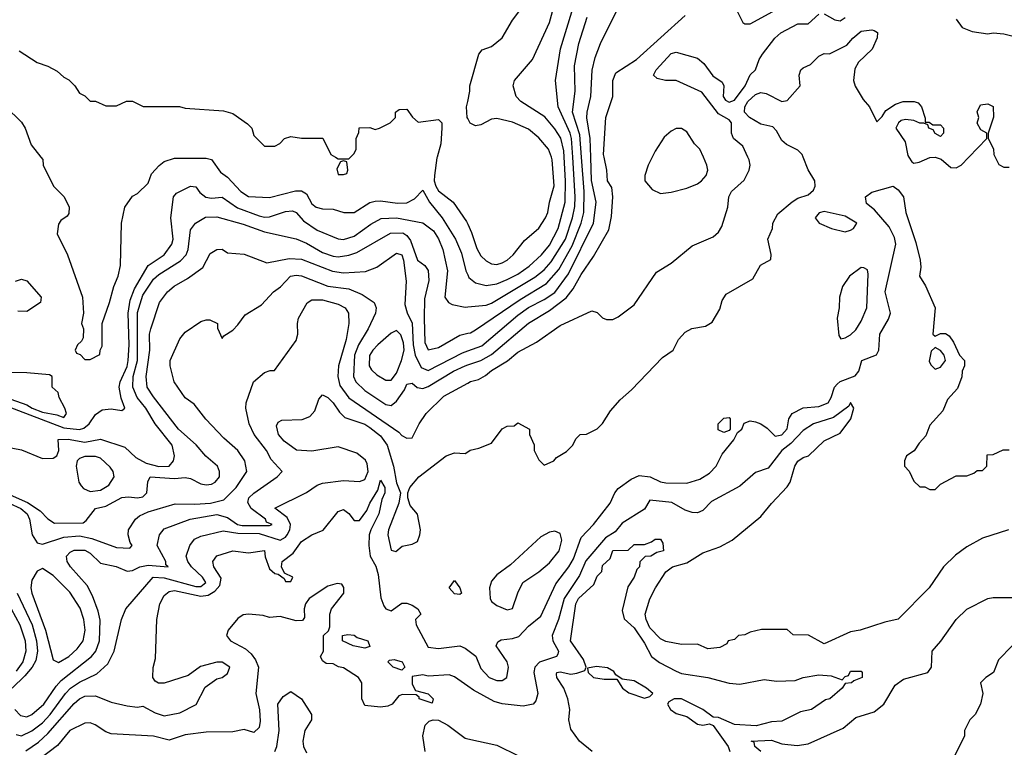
# Model space of a CAD drawing. Header units: inches. Extents: x 1793389 to 1900389, y 320802 to 470796.
# Tile 204 of 256: x 1828303 to 1832032, y 387766 to 390520. Entities that reach past the tile are written whole.
import ezdxf

# ---------------------------------------------------------------- set-up
doc = ezdxf.new("R2010")
doc.units = ezdxf.units.IN
doc.header["$MEASUREMENT"] = 0
for name, color, linetype in [('B8328', 7, 'Continuous'), ('B8329', 7, 'Continuous'), ('B8338', 7, 'Continuous'), ('B8339', 7, 'Continuous')]:
    doc.layers.add(name, color=color, linetype=linetype)

msp = doc.modelspace()

# ---------------------------------------------------------------- linework, layer by layer
at = {"layer": 'B8328', "color": 2}
for points, elevation in [([(1828383.6, 390000), (1828390.9, 389990.9), (1828392, 389970), (1828431.3, 389890), (1828471.3, 389850), (1828491.3, 389810), (1828490, 389786), (1828483.6, 389776.4), (1828459.6, 389760.4), (1828450, 389746), (1828444.7, 389710), (1828484, 389630), (1828541, 389470), (1828544.7, 389410), (1828538, 389370), (1828544.7, 389350), (1828543.6, 389316.4), (1828536.9, 389303.1), (1828522, 389290), (1828514, 389270), (1828518, 389258), (1828532.7, 389252.7), (1828550, 389234), (1828570, 389234), (1828607.3, 389252.7), (1828608, 389270), (1828615.3, 389284.7), (1828615.3, 389370), (1828644, 389450), (1828659.3, 389510), (1828676, 389550), (1828685.2, 389590), (1828689, 389750), (1828702, 389810), (1828730, 389852), (1828750, 389862), (1828790, 389902), (1828803.2, 389936.8), (1828831.9, 389968.1), (1828850, 389982.8), (1828890, 389996), (1829010, 389996), (1829030, 389991), (1829063.5, 389943.5), (1829090, 389924.7), (1829140.7, 389870), (1829170, 389850.8), (1829250, 389846.8), (1829347.7, 389872.3), (1829370, 389872.7), (1829390, 389860.5), (1829410, 389822.8), (1829426, 389810), (1829450, 389803.8), (1829490, 389802.4), (1829530.4, 389790.4), (1829570, 389790.5), (1829630, 389828), (1829650, 389833), (1829670, 389834.4), (1829734.3, 389825.7), (1829770, 389827), (1829798.4, 389841.6), (1829830, 389874.8), (1829855.3, 389830), (1829903.7, 389770), (1829954, 389690), (1829976.7, 389636.7), (1829992.4, 389570), (1830000, 389554.1)], 262), ([(1829499.5, 390000), (1829510, 389994), (1829550, 389994), (1829556, 390000)], 266), ([(1829884.1, 390000), (1829883.1, 389996.9), (1829874, 389930), (1829872.9, 389910), (1829879.6, 389890), (1829890, 389872.7), (1829945.5, 389830), (1829995.8, 389755.8), (1830000, 389746.7)], 266), ([(1828083.2, 389123.2), (1828470, 388976.1), (1828530, 388969.2), (1828545.9, 388974.1), (1828566.6, 388990), (1828590, 389026), (1828616, 389044), (1828650, 389047.3), (1828690, 389041), (1828702, 389050), (1828687.3, 389087.3), (1828680.5, 389130), (1828684, 389150), (1828710, 389208), (1828714.6, 389230), (1828718.5, 389290), (1828714.4, 389410), (1828722, 389458), (1828738, 389502), (1828789.8, 389590.2), (1828850, 389630.5), (1828879.5, 389670), (1828884.5, 389690), (1828876.3, 389770), (1828885.6, 389850), (1828896.9, 389863.1), (1828950, 389890.4), (1828970, 389887.3), (1828985.5, 389865.5), (1829008.2, 389848.2), (1829030, 389844.9), (1829070, 389848.5), (1829128.5, 389808.5), (1829210, 389777.3), (1829230, 389772.6), (1829250, 389774), (1829310, 389794.3), (1829336.2, 389796.2), (1829350, 389790.5), (1829378.3, 389758.3), (1829430, 389723.8), (1829510, 389690.4), (1829530, 389688.5), (1829570, 389701.3), (1829633.6, 389746.4), (1829672.6, 389767.4), (1829730, 389770.2), (1829830, 389750.7), (1829870, 389720.5), (1829890, 389690.6), (1829905.7, 389650), (1829923.7, 389570), (1829913.4, 389470), (1829926.8, 389450), (1829941.7, 389441.7), (1829990, 389432.4), (1830000, 389433.4)], 258), ([(1828170, 388919), (1828310, 388892.2), (1828390, 388858.9), (1828430, 388861.1), (1828444.5, 388870), (1828451.8, 388890), (1828449.3, 388930.7), (1828487, 388933), (1828550, 388921.3), (1828610, 388932.7), (1828701.8, 388901.8), (1828743.4, 388863.4), (1828782.3, 388842.3), (1828830, 388829.3), (1828869.7, 388830.3), (1828885.6, 388850), (1828889.6, 388870), (1828881.3, 388910), (1828816.9, 388990), (1828781, 389050), (1828748.3, 389090), (1828732.1, 389130), (1828732.7, 389170), (1828749, 389230), (1828750, 389412), (1828770, 389477.1), (1828810, 389538.4), (1828830, 389555.8), (1828912.1, 389607.9), (1828933.6, 389630), (1828942, 389650), (1828950, 389724.7), (1828969.2, 389750), (1829007.6, 389772.4), (1829050, 389774.4), (1829150, 389746.4), (1829230, 389717.6), (1829350, 389690.4), (1829390, 389674), (1829450, 389638.7), (1829490, 389624.6), (1829510, 389623.1), (1829550, 389628.8), (1829580.6, 389639.4), (1829707.5, 389712.5), (1829753.9, 389713.9), (1829770, 389703.1), (1829783.8, 389683.8), (1829810.5, 389610.5), (1829838, 389590), (1829850.4, 389570.4), (1829852.7, 389532.7), (1829836.9, 389463.1), (1829834.9, 389390), (1829838.3, 389298.3), (1829850, 389270.7), (1829890, 389279.3), (1829970, 389326.4), (1830000, 389333.2)], 254), ([(1828042, 388822), (1828333.1, 388693.1), (1828381.2, 388661.2), (1828410, 388630.6), (1828435.2, 388615.2), (1828544, 388616), (1828555.5, 388624.5), (1828590, 388670.7), (1828630, 388679.1), (1828690, 388712.2), (1828714.9, 388714.9), (1828750, 388710.7), (1828770, 388714.8), (1828785.2, 388730), (1828789.1, 388770.9), (1828798, 388790), (1828890, 388783.6), (1828930, 388787.2), (1828950, 388784.2), (1828990, 388763.1), (1829010, 388759.6), (1829030, 388762.6), (1829043.7, 388770), (1829059.5, 388790), (1829059.5, 388810), (1829052.3, 388830), (1829007.9, 388867.9), (1828971.2, 388911.2), (1828904.5, 388970), (1828810, 389092.7), (1828786.3, 389130), (1828783, 389170), (1828796.3, 389270), (1828795.6, 389330), (1828799.6, 389350), (1828832.7, 389450), (1828862.7, 389490), (1828888.2, 389511.8), (1828939.4, 389540.6), (1828997.2, 389582.8), (1829024.8, 389635.2), (1829050, 389650.8), (1829070, 389651), (1829090, 389638), (1829153.2, 389633.2), (1829239.8, 389599.8), (1829324.2, 389615.8), (1829370, 389613.7), (1829487.9, 389567.9), (1829530, 389561.7), (1829612.9, 389567.1), (1829656.3, 389583.7), (1829730, 389636.3), (1829750, 389630.6), (1829757.4, 389610), (1829766.5, 389530), (1829762, 389442), (1829770.5, 389410.5), (1829790, 389372), (1829793.6, 389290), (1829801.3, 389250), (1829824.3, 389204.3), (1829850, 389192.9), (1829980.3, 389259.7), (1830000, 389266.7)], 250), ([(1828264, 388690), (1828308, 388670), (1828331.8, 388650), (1828340.3, 388630), (1828350.3, 388570.3), (1828370, 388540.7), (1828390, 388535.5), (1828470, 388561.5), (1828530, 388567.2), (1828576.7, 388556.7), (1828670, 388523.1), (1828720.4, 388519.6), (1828729, 388530), (1828721.6, 388541.6), (1828714.5, 388570), (1828716, 388590), (1828742, 388630), (1828757.3, 388642.8), (1828790, 388657.8), (1828891.7, 388688.3), (1828966.1, 388686.1), (1829026, 388690), (1829076.9, 388703.1), (1829123.6, 388750), (1829163.7, 388810), (1829156.2, 388850), (1829130, 388889.3), (1829076.1, 388936.1), (1829008.3, 389008.3), (1828964.5, 389064.5), (1828930, 389088.7), (1828889, 389150), (1828873.2, 389210), (1828873.2, 389230), (1828910, 389312), (1828930, 389338), (1828990, 389378), (1829010, 389384.7), (1829023.6, 389383.6), (1829052, 389370), (1829052.7, 389352.7), (1829070, 389314), (1829076.4, 389323.6), (1829110, 389344.7), (1829130, 389364.7), (1829157.2, 389402.8), (1829218.6, 389441.4), (1829264, 389490), (1829291.5, 389508.5), (1829329.4, 389550), (1829350, 389553.7), (1829370, 389550.3), (1829470, 389511.7), (1829550, 389502), (1829600.4, 389480.4), (1829646, 389450), (1829654, 389430), (1829650.6, 389410), (1829623.1, 389350), (1829586.5, 389290), (1829571.7, 389250), (1829567.2, 389170), (1829576.4, 389150), (1829610, 389116.4), (1829690, 389064.4), (1829710, 389060.5), (1829730, 389076.3), (1829760.4, 389119.6), (1829770, 389141), (1829790, 389144), (1829808.7, 389128.7), (1829830, 389124.4), (1829850, 389132), (1829946.6, 389190), (1829990, 389210.3), (1830000, 389213.6)], 246), ([(1828288, 389530), (1828310, 389538), (1828330, 389532), (1828384.7, 389470), (1828382, 389450), (1828330, 389415.3), (1828296.4, 389416.4)], 258), ([(1828284.9, 387910), (1828306.6, 387886.6), (1828330, 387882.4), (1828350, 387890.4), (1828394.3, 387930), (1828441.7, 387998.3), (1828461, 388019), (1828575.6, 388110), (1828591.3, 388130), (1828605.4, 388170), (1828608.2, 388248.2), (1828601.1, 388281.1), (1828579.7, 388339.7), (1828558.7, 388378.7), (1828496, 388450), (1828483.7, 388470), (1828481.2, 388490), (1828494.8, 388505.2), (1828510, 388512.4), (1828550, 388512.4), (1828570, 388500.7), (1828610, 388462.8), (1828669.3, 388450.7), (1828710, 388433.4), (1828730, 388435.5), (1828759, 388450), (1828790, 388455.8), (1828866, 388450), (1828856.4, 388456.4), (1828857, 388470), (1828823.7, 388530), (1828833.2, 388570), (1828850, 388593.4), (1828948.7, 388630), (1829050, 388647.9), (1829090, 388636.5), (1829128.5, 388610), (1829146.2, 388606.2), (1829250, 388606), (1829259, 388610), (1829238, 388618), (1829234, 388630), (1829179.6, 388670), (1829167.1, 388692.9), (1829171.6, 388710), (1829190, 388728.4), (1829278, 388790), (1829298, 388810), (1829256.2, 388856.2), (1829238, 388890), (1829192, 388950), (1829172.7, 388990), (1829159.3, 389050), (1829161.2, 389070), (1829189, 389150), (1829230, 389184.7), (1829252, 389192), (1829268, 389192), (1829350, 389306), (1829357.2, 389330), (1829355.1, 389370), (1829359.5, 389390), (1829391.5, 389448.5), (1829410, 389459.3), (1829450, 389459.5), (1829510, 389443.8), (1829536.3, 389430), (1829548, 389410), (1829550.4, 389370), (1829539.5, 389310), (1829510.3, 389210), (1829508.5, 389170), (1829516.3, 389136.3), (1829550, 389088.5), (1829739.5, 388959.5), (1829750, 388946), (1829770, 388936), (1829790, 388938), (1829816, 388990), (1829842.7, 389030), (1829910, 389095.5), (1830000, 389144.9)], 242), ([(1828290, 387814.4), (1828310, 387810.4), (1828350, 387828.9), (1828390, 387859.5), (1828419.1, 387890), (1828476.9, 387970), (1828496.3, 387990), (1828530, 388013.4), (1828596, 388044), (1828637.3, 388082.8), (1828661.6, 388130), (1828689.5, 388250.5), (1828705.2, 388290), (1828809.4, 388410), (1828850, 388408.1), (1828970, 388374.7), (1828990, 388374.9), (1829007.8, 388390), (1828995.1, 388410), (1828954.3, 388450), (1828939.6, 388470), (1828934, 388490), (1828947.3, 388530), (1828966, 388554), (1828990, 388566), (1829074, 388586), (1829130, 388576.6), (1829210, 388576.1), (1829290, 388550.2), (1829310, 388561.1), (1829316.8, 388570), (1829326.4, 388590), (1829328.5, 388610), (1829316.3, 388636.3), (1829270, 388671), (1829389.6, 388730.4), (1829430, 388758), (1829450, 388765.5), (1829530, 388775.8), (1829590, 388772.4), (1829610, 388780.5), (1829623, 388810), (1829619.7, 388839.7), (1829613.5, 388853.5), (1829580.1, 388880.1), (1829510, 388903.1), (1829410, 388886.6), (1829351.4, 388891.4), (1829304.4, 388924.4), (1829282.9, 388950), (1829276.5, 388983.5), (1829282.5, 388997.5), (1829296, 389004), (1829372.9, 389007.1), (1829402, 389018), (1829420.5, 389039.5), (1829435.9, 389084.1), (1829450, 389100.7), (1829470, 389090.5), (1829490, 389070.5), (1829514.7, 389034.7), (1829535.1, 389015.1), (1829610, 388988.8), (1829630, 388976.5), (1829670, 388944.9), (1829694.6, 388910), (1829718.6, 388830), (1829730, 388766.8), (1829745.5, 388730), (1829738.8, 388690), (1829700.4, 388590), (1829698, 388570), (1829710, 388512), (1829727.9, 388507.9), (1829752, 388528), (1829790, 388534.8), (1829810, 388544.7), (1829819.3, 388570), (1829820.9, 388590), (1829809.3, 388649.3), (1829782, 388682), (1829773.2, 388710), (1829772.7, 388730), (1829781.2, 388750), (1829815.3, 388790), (1829918, 388870), (1829950, 388881), (1829990, 388878), (1830000, 388884.6)], 238), ([(1828326.5, 387753.5), (1828374.1, 387785.9), (1828410, 387818.7), (1828510, 387932.7), (1828530, 387950.4), (1828550, 387960.4), (1828590, 387961.6), (1828650, 387937.3), (1828710, 387922.8), (1828750, 387918), (1828770, 387922), (1828816.8, 387896.8), (1828850, 387885.5), (1828910, 387897.3), (1828971.9, 387928.1), (1829005.6, 387994.4), (1829050, 388026), (1829070, 388031), (1829090, 388046), (1829099, 388070), (1829070, 388089), (1829050, 388089.2), (1828987.7, 388072.3), (1828942, 388038), (1828850, 388008.7), (1828828.7, 388008.7), (1828816.4, 388016.4), (1828808, 388030), (1828808.4, 388068.4), (1828817.2, 388102.8), (1828822.7, 388250), (1828834.5, 388310), (1828850, 388340.7), (1828870, 388356.4), (1828890, 388359.6), (1828990, 388338.8), (1829017.3, 388342.7), (1829042.8, 388357.2), (1829061.4, 388378.6), (1829066, 388406), (1829038, 388450), (1829035.1, 388470), (1829050, 388490.5), (1829110, 388510.5), (1829170, 388502.8), (1829230, 388511.3), (1829232.7, 388487.3), (1829250, 388442), (1829270, 388424.7), (1829282, 388422), (1829305.4, 388405.4), (1829310, 388394), (1829330, 388394), (1829338, 388410), (1829306, 388426), (1829295.3, 388450), (1829298, 388470), (1829338.9, 388501.1), (1829370, 388544.7), (1829409.3, 388570.7), (1829452.3, 388587.7), (1829510, 388658.8), (1829530, 388666), (1829550, 388651.3), (1829570, 388624.7), (1829590, 388624.7), (1829617.5, 388662.5), (1829629.2, 388690), (1829660.2, 388739.8), (1829670, 388778), (1829686, 388750), (1829686, 388730), (1829675.2, 388704.8), (1829664, 388650), (1829632.7, 388590), (1829627.3, 388570), (1829626, 388530), (1829630.7, 388490), (1829651.9, 388451.9), (1829660.7, 388420.7), (1829671.6, 388331.6), (1829682, 388302), (1829690, 388291), (1829710, 388282.8), (1829750, 388312.4), (1829770, 388312.2), (1829790, 388304), (1829811, 388290), (1829822, 388270), (1829802, 388250), (1829804.7, 388230), (1829850, 388146), (1829890, 388141), (1829970, 388150.6), (1829990, 388142), (1830000, 388134.4)], 234), ([(1830000, 387998.3), (1829950, 388033.4), (1829930, 388040.7), (1829850, 388036), (1829830, 388041), (1829790, 388034), (1829790, 388006), (1829802, 387982), (1829850, 387968.7), (1829868.7, 387950), (1829866, 387934), (1829816, 387950), (1829816, 387956), (1829805.4, 387965.4), (1829753.2, 387966.8), (1829739, 387961), (1829714, 387930), (1829697.6, 387922.4), (1829670, 387918), (1829610, 387924.7), (1829598.8, 387950), (1829598.8, 388010), (1829586.8, 388030), (1829530, 388067.3), (1829510.9, 388070.9), (1829490, 388082), (1829463.6, 388083.6), (1829450, 388094), (1829442, 388110), (1829454, 388130), (1829454, 388190), (1829472.7, 388207.3), (1829478, 388222), (1829477.3, 388270), (1829484, 388290), (1829530.6, 388350), (1829531.1, 388371.1), (1829523.6, 388383.6), (1829506, 388386), (1829470, 388376.3), (1829399.3, 388330), (1829386, 388310), (1829381.2, 388290), (1829382, 388258), (1829374, 388246), (1829350, 388244.7), (1829290, 388261), (1829250, 388258), (1829225.4, 388265.4), (1829170, 388270.8), (1829150, 388267.3), (1829130, 388254), (1829092.3, 388210), (1829087, 388190), (1829102, 388170), (1829158.9, 388138.9), (1829180.1, 388120.1), (1829197, 388097), (1829207.8, 388070), (1829198, 387970), (1829211.8, 387908.2), (1829214.2, 387865.8), (1829210, 387842), (1829190, 387822), (1829153.4, 387833.4), (1829110, 387825.5), (1829010, 387823.8), (1828930, 387814), (1828870, 387793), (1828810, 387808.7), (1828650, 387817.3), (1828630, 387824.9), (1828588.7, 387851.3), (1828570, 387858.8), (1828550, 387857.3), (1828492.7, 387830), (1828446.9, 387773.1), (1828378.2, 387721.8)], 230), ([(1828294.3, 388350), (1828350.2, 388230), (1828366.9, 388170), (1828371.3, 388130), (1828364.5, 388095.5), (1828350.3, 388070), (1828323.2, 388036.8), (1828274.6, 387990)], 242), ([(1828271.7, 388290), (1828304, 388230), (1828323.6, 388170), (1828326.9, 388130), (1828315.8, 388090), (1828290, 388054.5)], 238), ([(1829270, 387751), (1829277.6, 387770), (1829285.7, 387830), (1829280.9, 387930), (1829301.5, 387958.5), (1829330, 387978), (1829370.3, 387950.3), (1829408, 387890), (1829408.2, 387870), (1829383.1, 387830), (1829375.6, 387790), (1829378.3, 387770), (1829390, 387745.5)], 226), ([(1829838.4, 387750), (1829829.6, 387810.4), (1829839.3, 387850), (1829854, 387866), (1829869.7, 387870.3), (1829890, 387868.8), (1829924.4, 387850), (1829990, 387801.3), (1830000, 387799)], 226)]:
    msp.add_lwpolyline(points, dxfattribs=dict(at, elevation=elevation))
for points, elevation in [([(1829530, 389986), (1829518, 389982), (1829504.7, 389955.3), (1829510, 389934), (1829530, 389934), (1829542, 389938), (1829546, 389950), (1829542, 389982)], 266), ([(1829730, 389344), (1829710, 389333.2), (1829659.1, 389290), (1829640.5, 389270), (1829628.6, 389248.6), (1829627, 389210), (1829635.6, 389195.6), (1829656.1, 389176.1), (1829690, 389156.3), (1829710, 389155.5), (1829730, 389182), (1829749.8, 389230), (1829759.7, 389270), (1829756.9, 389296.9), (1829746.8, 389326.8)], 250), ([(1828190, 389186), (1828142, 389170), (1828147.1, 389167.1), (1828150.6, 389150), (1828170, 389129.1), (1828241, 389101), (1828270, 389084.1), (1828330, 389062.8), (1828350.4, 389050), (1828390, 389035.2), (1828444.5, 389024.5), (1828470, 389014.8), (1828480.9, 389030), (1828474.5, 389050), (1828453.2, 389090), (1828448.9, 389108.9), (1828426, 389130), (1828426, 389170), (1828416.4, 389176.4), (1828330, 389184)], 262), ([(1828590, 388867.6), (1828550, 388867.6), (1828530, 388859.5), (1828521.6, 388850), (1828517, 388830), (1828527.4, 388770), (1828536, 388756), (1828545.6, 388745.6), (1828570, 388734.7), (1828610, 388739.6), (1828640.9, 388759.1), (1828661.6, 388790), (1828656.9, 388810), (1828646.5, 388826.5), (1828610, 388860.7)], 254), ([(1828390, 388442.7), (1828370, 388433.2), (1828350, 388399), (1828345.7, 388370), (1828348.8, 388350), (1828401.5, 388210), (1828430, 388098), (1828450, 388088), (1828490, 388110.4), (1828520.6, 388139.4), (1828544.2, 388170), (1828551.2, 388210), (1828546.9, 388250), (1828532.7, 388292.7), (1828493.6, 388353.6), (1828430, 388416.2)], 246), ([(1829970, 388345.2), (1829950, 388347.3), (1829929.6, 388370), (1829950, 388398), (1829970.5, 388370), (1829976, 388350)], 234), ([(1829610, 388142), (1829566, 388150), (1829526, 388170), (1829526, 388190), (1829546.6, 388193.4), (1829569.5, 388190.5), (1829581.4, 388181.4), (1829622, 388170), (1829630, 388148)], 230), ([(1829750, 388058), (1829718, 388070), (1829698, 388090), (1829704, 388096), (1829721.2, 388098.8), (1829751.3, 388090), (1829762, 388070)], 230)]:
    msp.add_lwpolyline(points, close=True, dxfattribs=dict(at, elevation=elevation))
at = {"layer": 'B8329', "color": 2}
for points, elevation in [([(1828302, 390402), (1828370, 390358), (1828410, 390344.7), (1828445.4, 390325.4), (1828470, 390302), (1828490, 390292), (1828512, 390270), (1828530, 390242), (1828550, 390232), (1828570, 390212), (1828590, 390212), (1828630, 390194), (1828670, 390194), (1828708.4, 390211.6), (1828730, 390212), (1828771.6, 390191.6), (1828908.4, 390191.6), (1828930, 390184.7), (1829075.3, 390175.3), (1829110, 390164.7), (1829166.4, 390126.4), (1829182, 390110), (1829190, 390082), (1829230, 390042), (1829270, 390042), (1829288.4, 390051.6), (1829306, 390070), (1829330, 390078), (1829370, 390072), (1829452, 390072), (1829482, 390010), (1829499.5, 390000)], 266), ([(1828250, 390192), (1828310, 390132), (1828324.7, 390110), (1828346.4, 390046.4), (1828383.6, 390000)], 262), ([(1829556, 390000), (1829570, 390014), (1829578, 390030), (1829578, 390070), (1829587.3, 390092.7), (1829588.9, 390111.1), (1829630, 390112), (1829650, 390104.7), (1829666, 390110), (1829706, 390130), (1829726, 390150), (1829726, 390170), (1829740.4, 390179.6), (1829770, 390182), (1829791.6, 390151.6), (1829812.7, 390132.7), (1829890, 390142), (1829902, 390130), (1829902, 390110), (1829898.8, 390050), (1829884.1, 390000)], 266), ([(1830000, 390146.1), (1829998, 390150), (1829995.3, 390190), (1830000, 390211)], 266)]:
    msp.add_lwpolyline(points, dxfattribs=dict(at, elevation=elevation))
at = {"layer": 'B8338', "color": 2}
for points, elevation in [([(1830000, 389266.7), (1830054.1, 389285.9), (1830190, 389401.7), (1830230, 389430.3), (1830290, 389460.9), (1830330, 389487.4), (1830381.2, 389558.8), (1830476.4, 389750), (1830486, 389830), (1830468.9, 389911.1), (1830465.9, 390000)], 250), ([(1830000, 389433.4), (1830070, 389440.3), (1830090, 389447.2), (1830254.5, 389545.4), (1830290, 389573.4), (1830316.2, 389603.8), (1830369.8, 389690), (1830397.4, 389770), (1830406.3, 389813.7), (1830407.2, 389850), (1830397.6, 390000)], 258), ([(1830000, 388884.6), (1830009.3, 388890.7), (1830042, 388898), (1830090, 388918), (1830130, 388971.3), (1830150, 388982), (1830176.4, 388983.6), (1830190, 388994), (1830234, 388970), (1830234, 388950), (1830251.6, 388911.6), (1830252, 388890), (1830270, 388854), (1830290, 388834), (1830326, 388850), (1830336.4, 388863.6), (1830374.6, 388885.4), (1830398, 388910), (1830410, 388934), (1830426, 388950), (1830450, 388952), (1830490, 388972), (1830510, 388992), (1830540.2, 389039.8), (1830578, 389082), (1830620.2, 389119.8), (1830738, 389242), (1830778, 389270), (1830798, 389310), (1830823.1, 389336.9), (1830848.9, 389351.1), (1830900.2, 389359.8), (1830925.2, 389374.8), (1830955.1, 389424.9), (1830963.2, 389456.8), (1830978.6, 389481.4), (1831080.4, 389539.6), (1831109.3, 389590.7), (1831148, 389612), (1831148.7, 389631.3), (1831137.2, 389690), (1831154, 389730), (1831155.3, 389750), (1831174.6, 389785.4), (1831229.1, 389830.9), (1831250, 389844.7), (1831290, 389857.3), (1831310, 389874.8), (1831316.3, 389890), (1831314, 389910), (1831290, 389952.3), (1831270.4, 390000)], 238), ([(1830000, 389746.7), (1830014.7, 389714.7), (1830034.2, 389654.2), (1830050, 389626.8), (1830070, 389607.3), (1830090, 389596.3), (1830110, 389593.4), (1830130, 389600.5), (1830150, 389610.6), (1830172.7, 389630), (1830215.5, 389684.5), (1830270, 389731.3), (1830294.5, 389770), (1830303.7, 389790), (1830309.4, 389830), (1830328.1, 389891.9), (1830320.5, 389990), (1830316.9, 390000)], 266), ([(1830000, 389213.6), (1830050, 389230.3), (1830090, 389253.1), (1830230, 389371.8), (1830310, 389418.9), (1830372.5, 389467.5), (1830399.1, 389500.9), (1830430, 389556.3), (1830476.6, 389623.4), (1830534.7, 389725.3), (1830544.4, 389775.6), (1830549.6, 389850), (1830545.6, 389885.6), (1830529.4, 389910), (1830527.3, 389950), (1830516.6, 390000)], 246), ([(1830000, 389333.2), (1830010, 389335.5), (1830030, 389346), (1830198.5, 389461.5), (1830298.3, 389521.7), (1830344.7, 389575.3), (1830395.9, 389664.1), (1830429.8, 389750), (1830440.3, 389790), (1830440.7, 389870), (1830430.7, 390000)], 254), ([(1830000, 389554.1), (1830004.6, 389544.6), (1830030, 389524.4), (1830070, 389514), (1830110, 389520.3), (1830150, 389537.4), (1830190, 389557.4), (1830232.4, 389587.6), (1830279.7, 389630), (1830310, 389667), (1830342.7, 389730), (1830368.6, 389830), (1830370.7, 389910), (1830365.6, 390000)], 262), ([(1830000, 389144.9), (1830010, 389150.4), (1830041, 389159), (1830067.1, 389172.9), (1830090, 389192), (1830151.1, 389228.9), (1830190, 389261.6), (1830260.1, 389299.9), (1830350, 389362.8), (1830470, 389418), (1830490, 389412), (1830510, 389392), (1830525.4, 389385.4), (1830550, 389386), (1830570, 389396), (1830630, 389441), (1830715.1, 389564.9), (1830770, 389598.8), (1830850, 389664), (1830930, 389698.8), (1830950, 389716), (1830962.5, 389737.5), (1830985.2, 389810), (1830988.7, 389850), (1830999, 389870), (1831046.8, 389913.2), (1831066, 389950), (1831069.3, 389970), (1831066, 389990), (1831061.4, 390000)], 242), ([(1830699, 390000), (1830684, 389970), (1830671, 389930), (1830671.3, 389910), (1830698, 389878), (1830730, 389862.8), (1830770, 389867.3), (1830830, 389883), (1830870, 389899.3), (1830886, 389910), (1830902.7, 389930), (1830909.3, 389950), (1830906, 389970), (1830892.5, 390000)], 246), ([(1831670.4, 390000), (1831682.4, 389982.4), (1831690, 389977.3), (1831710, 389980.5), (1831750, 389998.4), (1831770, 389999.3), (1831792.7, 389992.7), (1831830, 389961), (1831850, 389958.8), (1831868.7, 389970), (1831897.9, 390000)], 238), ([(1831997.1, 390000), (1832011.6, 389971.6), (1832030, 389962), (1832050, 389962)], 238), ([(1830000, 388134.4), (1830030.8, 388110.8), (1830050, 388064.7), (1830081, 388030), (1830110, 388018.8), (1830130, 388018.8), (1830148.7, 388030), (1830154, 388070), (1830149, 388090), (1830108, 388150), (1830114, 388166), (1830127, 388173), (1830170, 388178), (1830193.8, 388186.2), (1830230, 388224.4), (1830276.8, 388263.2), (1830334.3, 388385.7), (1830383, 388450), (1830400.1, 388479.9), (1830430, 388560.7), (1830476, 388610), (1830539, 388690), (1830557.2, 388730), (1830570, 388746), (1830618.6, 388781.4), (1830650, 388794.8), (1830690.5, 388790.5), (1830730, 388771), (1830750, 388767.7), (1830830, 388765.5), (1830878.9, 388781.1), (1830915.6, 388804.4), (1830941.2, 388830), (1830963.7, 388876.3), (1831008, 388930), (1831022, 388958), (1831038, 388970), (1831047.3, 388992.7), (1831070, 389002), (1831090, 388998.8), (1831110.5, 388990.5), (1831133.7, 388973.7), (1831164.5, 388944.5), (1831190, 388948.5), (1831210, 388972), (1831216, 389010), (1831228.7, 389030), (1831270, 389050.6), (1831330, 389056.5), (1831364.5, 389070), (1831376.9, 389090), (1831389.4, 389130), (1831399.3, 389140.7), (1831410, 389150.5), (1831467.7, 389172.3), (1831480.7, 389190), (1831492.7, 389230), (1831547.9, 389252.1), (1831556.9, 389270), (1831560.7, 389330), (1831593.4, 389386.6), (1831600.7, 389410), (1831581.1, 389490), (1831621.6, 389670), (1831616.3, 389696.3), (1831596.3, 389736.3), (1831540.1, 389800.1), (1831510, 389824), (1831506, 389850), (1831530, 389866.8), (1831611.3, 389890), (1831630, 389876), (1831650.8, 389850), (1831658.8, 389790), (1831696.7, 389676.7), (1831713, 389610), (1831716.3, 389583.7), (1831711, 389550), (1831733.4, 389513.4), (1831770.7, 389430), (1831762, 389330), (1831770, 389322), (1831790, 389332), (1831810, 389332), (1831823.6, 389323.6), (1831839.8, 389299.8), (1831862, 389250), (1831882, 389230), (1831882, 389210), (1831872, 389190), (1831871.1, 389168.9), (1831855.3, 389124.7), (1831816.9, 389083.1), (1831799.8, 389040.2), (1831750, 388986), (1831735.3, 388944.7), (1831710, 388918), (1831691.1, 388888.9), (1831662, 388870), (1831654, 388850), (1831654, 388830), (1831671.6, 388811.6), (1831690, 388774), (1831712.7, 388752.7), (1831731.6, 388751.6), (1831750, 388742), (1831770, 388742), (1831790, 388762), (1831850, 388794), (1831890, 388794), (1831916.4, 388803.6), (1831930, 388814), (1831950, 388814), (1831966, 388830), (1831967.3, 388872.7), (1831990, 388874), (1832028.4, 388891.6), (1832050, 388892)], 234), ([(1832048, 388590), (1831950, 388557.3), (1831890, 388524.9), (1831847, 388493), (1831802, 388450), (1831747.6, 388370), (1831630, 388250.8), (1831579.5, 388240.5), (1831486, 388210), (1831450, 388204), (1831350, 388158), (1831291.1, 388191.1), (1831232.7, 388192.7), (1831210, 388212), (1831112.7, 388212.7), (1831070, 388202), (1831050, 388192), (1831026, 388190), (1831010, 388174), (1830986, 388170), (1830982, 388158), (1830955.3, 388144.7), (1830910, 388138.8), (1830870, 388156.3), (1830810, 388155.5), (1830750, 388166.7), (1830730, 388177.1), (1830690, 388219.1), (1830675.8, 388250), (1830672.4, 388270), (1830690, 388328.7), (1830710.7, 388370), (1830750.6, 388430), (1830776, 388450), (1830830, 388465.1), (1830890, 388502), (1830954.6, 388525.4), (1831001, 388550), (1831110, 388639.5), (1831150.3, 388689.7), (1831210, 388752.7), (1831221.6, 388770), (1831238.9, 388830), (1831250.2, 388849.8), (1831270, 388863), (1831290.8, 388870), (1831350, 388926), (1831410, 388955.3), (1831450.8, 389010), (1831462, 389050), (1831450, 389071), (1831443.1, 389056.9), (1831385.1, 389014.9), (1831310, 388990.5), (1831270, 388965.5), (1831223.6, 388916.4), (1831189.7, 388890), (1831137.3, 388822.7), (1831090, 388806.7), (1831030, 388754.6), (1830923, 388697), (1830890, 388662.3), (1830870, 388653.8), (1830850, 388655.3), (1830823.4, 388663.4), (1830772.7, 388692.8), (1830690, 388702), (1830670, 388668.2), (1830584.9, 388615.1), (1830558.2, 388581.8), (1830521.4, 388558.6), (1830447.8, 388472.2), (1830422.8, 388417.2), (1830365.1, 388330), (1830343.5, 388250), (1830319.7, 388190), (1830322.6, 388170), (1830344.2, 388130), (1830341.2, 388118.8), (1830336, 388110), (1830271.9, 388088.1), (1830254.7, 388070), (1830251.1, 388050), (1830266, 387970), (1830258, 387942), (1830248, 387930), (1830210, 387922), (1830130, 387930.4), (1830100.3, 387940.3), (1830022.5, 387982.5), (1830000, 387998.3)], 230), ([(1830471.8, 387750), (1830423.7, 387790), (1830390, 387835.3), (1830382.9, 387870), (1830386.3, 387910), (1830378.9, 387950), (1830364.5, 387990), (1830337.2, 388030), (1830336.4, 388043.6), (1830338, 388050), (1830350, 388052.7), (1830390, 388043.1), (1830412.7, 388047.3), (1830443.1, 388056.9), (1830449.2, 388070), (1830438.7, 388098.7), (1830389.5, 388170), (1830409.7, 388310), (1830419.3, 388330), (1830477.2, 388382.8), (1830490, 388414), (1830508, 388432), (1830510, 388454), (1830539, 388481), (1830550, 388510.8), (1830608, 388512), (1830630, 388534), (1830670, 388534), (1830696.4, 388543.6), (1830710, 388554), (1830730, 388554), (1830739.6, 388539.6), (1830742, 388510), (1830716.9, 388503.1), (1830694, 388490), (1830671.6, 388488.4), (1830651.6, 388468.4), (1830651, 388450), (1830641, 388439), (1830630.8, 388410), (1830606, 388374), (1830584.5, 388284.5), (1830592.8, 388252.8), (1830630, 388219.1), (1830670, 388160.7), (1830696.3, 388110), (1830727, 388087), (1830790, 388054.8), (1830810, 388046), (1830910, 388030.7), (1830990, 388008.8), (1831030, 388005.3), (1831122.5, 388022.5), (1831170, 388017.3), (1831240.2, 388019.8), (1831270, 388030.6), (1831330, 388041), (1831376.9, 388036.9), (1831418, 388022), (1831430, 388034), (1831442, 388038), (1831450, 388054), (1831490, 388054), (1831494, 388050), (1831494, 388030), (1831462, 388018), (1831454, 388010), (1831430, 388008), (1831418, 387990), (1831371, 387950), (1831354.4, 387945.6), (1831302, 387910), (1831259.8, 387900.2), (1831190, 387865.6), (1831150, 387862.9), (1831092.7, 387847.2), (1831010, 387852.2), (1830950, 387879.7), (1830930, 387880.9), (1830890, 387909.7), (1830810, 387949.7), (1830782, 387950), (1830761.6, 387938.4), (1830757.3, 387930), (1830768.4, 387910), (1830790, 387894.3), (1830830, 387882.8), (1830870, 387853.4), (1830890, 387850.3), (1830915.8, 387855.8), (1830930, 387848.4), (1830986, 387770), (1830992.7, 387750)], 226), ([(1831110.3, 387750.3), (1831087.3, 387770), (1831085.4, 387785.4), (1831074, 387790), (1831150, 387793), (1831190, 387779.6), (1831247.3, 387772.7), (1831290, 387779), (1831421.4, 387838.6), (1831470, 387879), (1831539.3, 387900.7), (1831576, 387930), (1831618.8, 388001.2), (1831650, 388024), (1831742, 388050), (1831756, 388070), (1831758.8, 388130), (1831791.7, 388168.3), (1831849.3, 388250.7), (1831890, 388289.6), (1831970, 388329.6), (1831990, 388333.6), (1832066.4, 388333.6)], 230), ([(1832062, 388150), (1832010, 388098), (1831990.7, 388049.3), (1831962, 388030), (1831942, 388010), (1831951.3, 387970), (1831942, 387930), (1831922, 387890), (1831902, 387870), (1831892, 387850), (1831882, 387830), (1831882, 387810), (1831842, 387730)], 234), ([(1830000, 387799), (1830110, 387774.5), (1830274.2, 387694.2)], 226)]:
    msp.add_lwpolyline(points, dxfattribs=dict(at, elevation=elevation))
for points, elevation in [([(1831350, 389793.6), (1831330.7, 389789.3), (1831316, 389770), (1831331.3, 389750), (1831378, 389730), (1831430, 389717.1), (1831450, 389723), (1831461.2, 389730), (1831474, 389750), (1831430, 389776.2)], 238), ([(1831490, 389582), (1831446, 389550), (1831418.8, 389510), (1831407.7, 389470), (1831406.8, 389430), (1831398.8, 389390), (1831405.4, 389325.4), (1831412.7, 389312.7), (1831430, 389316), (1831450, 389326.8), (1831470, 389346), (1831490, 389378.8), (1831511.8, 389430), (1831517.2, 389557.2), (1831513.6, 389573.6), (1831500.4, 389580.4)], 238), ([(1831770, 389279), (1831754.8, 389265.2), (1831748, 389228), (1831754, 389214), (1831770, 389198), (1831790, 389204.7), (1831809, 389230), (1831804, 389250), (1831790, 389268.7)], 234), ([(1830970, 388958), (1830948, 388968), (1830948.7, 388990), (1830970, 389012), (1830990, 389014), (1830994, 389010), (1830994, 388970), (1830990, 388966)], 234), ([(1830330, 388584), (1830310, 388581.2), (1830277.5, 388562.5), (1830162.5, 388457.5), (1830110, 388419), (1830090, 388395.3), (1830082, 388370), (1830084.9, 388330), (1830090, 388318), (1830110, 388302.8), (1830150, 388287.3), (1830170, 388292), (1830189.4, 388350.6), (1830209.4, 388390.6), (1830270, 388430.8), (1830310, 388464), (1830346.6, 388510), (1830357, 388550), (1830350, 388575.3)], 238), ([(1830487.7, 388072.3), (1830454, 388066), (1830456, 388050), (1830476, 388030), (1830516.3, 388023.7), (1830564.7, 388024.7), (1830586, 387990), (1830610, 387972.4), (1830670, 387953), (1830690, 387958.8), (1830701.2, 387970), (1830677.2, 387990), (1830630, 388017.6), (1830584.7, 388024.7), (1830560.9, 388040.9), (1830553.3, 388053.3), (1830530, 388067)], 226)]:
    msp.add_lwpolyline(points, close=True, dxfattribs=dict(at, elevation=elevation))
at = {"layer": 'B8339', "color": 2}
for points, elevation in [([(1830365.6, 390000), (1830364.2, 390024.2), (1830352.2, 390072.2), (1830330, 390107.3), (1830291.9, 390151.9), (1830200.9, 390210), (1830183.7, 390230), (1830172.3, 390270), (1830177.2, 390290), (1830246, 390370), (1830309.5, 390510), (1830347.8, 390650)], 262), ([(1830000, 390211), (1830008.7, 390250), (1830008.7, 390270), (1830042, 390390), (1830054.6, 390405.4), (1830090, 390418), (1830130, 390451.3), (1830170, 390518), (1830224, 390590)], 266), ([(1831022, 390550), (1831042, 390510), (1831050, 390504.7), (1831070, 390504.7), (1831170, 390558)], 246), ([(1830397.6, 390000), (1830393, 390070), (1830387.8, 390090), (1830342, 390190), (1830332.3, 390290), (1830351.5, 390410), (1830394.7, 390550)], 258), ([(1830430.7, 390000), (1830424.2, 390084.2), (1830396.4, 390170), (1830407.1, 390250), (1830404.9, 390344.9), (1830421.3, 390430), (1830453, 390530)], 254), ([(1830465.9, 390000), (1830463.5, 390070), (1830451.2, 390148.8), (1830452.6, 390170), (1830466.3, 390230), (1830471.4, 390328.6), (1830483.3, 390376.7), (1830502.7, 390430), (1830562, 390550)], 250), ([(1830516.6, 390000), (1830514.5, 390010), (1830523.7, 390150), (1830549.3, 390230), (1830549.5, 390290), (1830561.3, 390318.7), (1830639.5, 390370), (1830824.1, 390535.9)], 246), ([(1831061.4, 390000), (1831042, 390042), (1831006, 390070), (1830999, 390090), (1830999.3, 390130), (1830990, 390141.2), (1830950, 390164), (1830886.3, 390246.3), (1830790, 390289.4), (1830749.5, 390289.5), (1830717.2, 390297.2), (1830704, 390310), (1830714, 390330), (1830770, 390392.2), (1830790, 390397.6), (1830870, 390374.4), (1830894.4, 390354.4), (1830928, 390308), (1830963.4, 390283.4), (1830970.5, 390270), (1830967.3, 390230), (1830975.9, 390215.9), (1830990, 390207.7), (1831010, 390215.5), (1831051.2, 390270), (1831070, 390311.3), (1831089.3, 390330.7), (1831103.7, 390370), (1831117, 390390), (1831163.7, 390450), (1831186, 390470), (1831250, 390504.9), (1831290, 390504), (1831330, 390540.4)], 242), ([(1831350, 390542.4), (1831390, 390519.3), (1831410, 390515.5), (1831430, 390528)], 242), ([(1831850, 390522), (1831872, 390490), (1831910, 390474.8), (1831970, 390466.8), (1831990, 390470.8), (1832030, 390466.8), (1832075.3, 390455.3)], 242), ([(1831270.4, 390000), (1831266.3, 390010), (1831250, 390026.3), (1831207.5, 390047.5), (1831190, 390062.9), (1831170, 390099.3), (1831155.2, 390115.2), (1831110, 390124.2), (1831066.6, 390150), (1831048.2, 390170), (1831049.7, 390190), (1831061.3, 390210), (1831090, 390237.1), (1831110, 390244), (1831130, 390240.7), (1831190, 390210.7), (1831210, 390214.8), (1831259, 390270), (1831255.3, 390310), (1831262, 390330), (1831270, 390338), (1831298, 390350), (1831330, 390382), (1831350, 390392), (1831370, 390391.3), (1831436, 390424), (1831458, 390450), (1831490, 390476), (1831530, 390482), (1831539.6, 390479.6), (1831552, 390472), (1831551.3, 390451.3), (1831532.1, 390407.9), (1831480.5, 390359.5), (1831465.5, 390334.5), (1831460.7, 390290), (1831467.9, 390267.9), (1831498, 390218), (1831522, 390190), (1831550, 390134), (1831570, 390154), (1831583.1, 390176.9), (1831620.2, 390199.8), (1831649.1, 390210.9), (1831690.8, 390210.8), (1831706, 390206), (1831718, 390190), (1831732.7, 390147.3), (1831732.7, 390132.7), (1831747.3, 390132.7), (1831762, 390122), (1831790, 390122), (1831802, 390110), (1831802, 390090), (1831790, 390078), (1831770, 390089), (1831763.1, 390103.1), (1831746, 390110), (1831742, 390122), (1831728, 390128), (1831712, 390128), (1831690, 390139), (1831658, 390142), (1831641, 390139), (1831632, 390130), (1831622, 390110), (1831657.3, 390057.3), (1831666.2, 390006.2), (1831670.4, 390000)], 238), ([(1831897.9, 390000), (1831966, 390070), (1831966, 390090), (1831943.1, 390103.1), (1831928.9, 390128.9), (1831935.3, 390150), (1831929, 390171), (1831942, 390198), (1831970, 390202), (1831990, 390192), (1831991.6, 390151.6), (1831971.3, 390090), (1831971.6, 390071.6), (1831991.3, 390030), (1831992, 390010), (1831997.1, 390000)], 238), ([(1830316.9, 390000), (1830306, 390030), (1830270, 390073.2), (1830230, 390106), (1830170, 390132), (1830110, 390146), (1830090, 390144), (1830050, 390122), (1830030, 390118), (1830008.9, 390128.9), (1830000, 390146.1)], 266), ([(1830892.5, 390000), (1830879, 390030), (1830859, 390050), (1830830, 390095.3), (1830810, 390108), (1830790, 390108), (1830770, 390098), (1830744.5, 390075.5), (1830710, 390022), (1830699, 390000)], 246)]:
    msp.add_lwpolyline(points, dxfattribs=dict(at, elevation=elevation))

doc.saveas('drawing.dxf')
